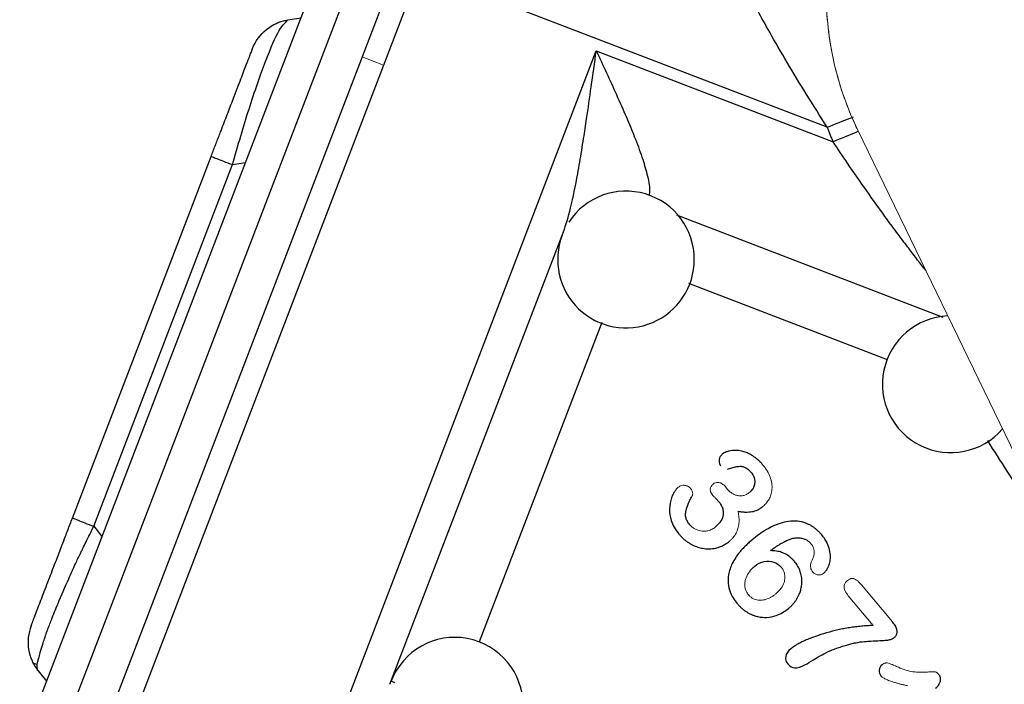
# Model space of a CAD drawing. Header units: inches. Extents: x 0.3 to 34.1, y 0.2 to 21.7.
# Tile 4 of 36: x 2.3 to 4.5, y 7.6 to 9. Entities that reach past the tile are written whole.
import ezdxf

# ---------------------------------------------------------------- set-up
doc = ezdxf.new("R2010")
doc.units = ezdxf.units.IN
doc.header["$MEASUREMENT"] = 0

msp = doc.modelspace()

# ---------------------------------------------------------------- linework, layer by layer
at = {"color": 7, "linetype": 'Continuous', "lineweight": 25}
for p, q in [((2.296, 7.4446), (2.9722, 9.2061)), ((2.3694, 7.4303), (3.0363, 9.1676)), ((3.174, 9.1564), (2.4907, 7.3762)), ((4.069, 8.8129), (3.174, 9.1564)), ((2.4472, 7.4026), (3.1127, 9.1361)), ((2.8813, 9.0441), (2.8848, 9.0483)), ((2.8848, 9.0483), (2.9133, 9.0528)), ((2.8964, 7.2473), (3.5618, 8.9807)), ((3.5618, 8.9807), (4.0819, 8.7811)), ((2.4118, 7.9555), (2.7163, 8.7489)), ((2.4585, 7.9376), (2.763, 8.731)), ((3.1087, 7.5909), (3.4896, 8.5833)), ((2.3367, 7.6203), (2.3548, 7.5979)), ((3.1198, 7.5944), (3.1113, 7.5977))]:
    msp.add_line(p, q, dxfattribs=at)
at = {"color": 144, "linetype": 'Continuous', "lineweight": 18}
for p, q in [((3.0478, 8.9672), (3.0945, 8.9493)), ((5.0415, 6.9386), (4.1359, 8.8065)), ((3.8503, 8.0186), (3.8461, 8.0236)), ((4.212, 7.728), (4.1438, 7.8093)), ((4.1151, 7.7853), (4.1699, 7.7199)), ((2.5885, 7.7707), (2.5121, 7.5715))]:
    msp.add_line(p, q, dxfattribs=at)
at = {"color": 8, "linetype": 'Continuous', "lineweight": 25}
for p, q in [((2.763, 8.731), (2.7915, 8.7355)), ((3.7383, 8.6205), (4.3229, 8.3961)), ((4.2009, 8.3026), (3.7651, 8.4699)), ((3.5739, 8.3843), (3.305, 7.6839)), ((2.4585, 7.9376), (2.4766, 7.9152))]:
    msp.add_line(p, q, dxfattribs=at)
at = {"color": 144, "linetype": 'Continuous', "lineweight": 18}
msp.add_arc((4.7587, 9.1085), 0.6921, 155.9786, 205.8638, dxfattribs=at)
at = {"color": 7, "linetype": 'Continuous', "lineweight": 25}
for centre, start, end in [((3.6271, 8.5228), 0, 146.7725), ((3.6271, 8.5228), 159.016, 0), ((4.3401, 8.2491), 92.5314, 319.1962), ((3.2513, 7.5439), 0, 159.016)]:
    msp.add_arc(centre, 0.15, start, end, dxfattribs=at)
at = {"color": 144, "linetype": 'Continuous', "lineweight": 18}
for points, knots in [([(4.1359, 8.8065), (4.1333, 8.8121), (4.1279, 8.8234), (4.1205, 8.8404), (4.1135, 8.8577), (4.107, 8.8751), (4.101, 8.8926), (4.0955, 8.9104), (4.0904, 8.9283), (4.081, 8.9649), (4.0707, 9.0212), (4.0653, 9.0973), (4.0682, 9.1736), (4.0777, 9.2362), (4.0892, 9.2851), (4.0997, 9.3208), (4.1119, 9.356), (4.1217, 9.3788), (4.1266, 9.3902)], [0, 0, 0, 0, 0.030957, 0.061849, 0.092697, 0.123524, 0.154352, 0.185204, 0.216102, 0.247068, 0.373518, 0.500011, 0.626461, 0.752954, 0.814797, 0.876466, 0.938141, 1, 1, 1, 1]), ([(3.9284, 7.9817), (3.9297, 7.9829), (3.9323, 7.9851), (3.9357, 7.9889), (3.9388, 7.993), (3.9414, 7.9972), (3.9436, 8.0017), (3.9462, 8.0087), (3.9481, 8.0189), (3.9474, 8.0322), (3.9439, 8.0459), (3.9373, 8.0595), (3.931, 8.0676), (3.9278, 8.0719)], [0, 0, 0, 0, 0.052011, 0.102624, 0.152261, 0.201369, 0.250411, 0.299852, 0.424438, 0.554881, 0.694892, 0.841574, 1, 1, 1, 1]), ([(3.7698, 8.0196), (3.7691, 8.0204), (3.7677, 8.0219), (3.7654, 8.0238), (3.763, 8.0253), (3.76, 8.0266), (3.7565, 8.0275), (3.7518, 8.0277), (3.7462, 8.0264), (3.7426, 8.0238), (3.7408, 8.0224)], [0, 0, 0, 0, 0.095073, 0.185845, 0.273791, 0.360531, 0.479428, 0.600918, 0.790525, 1, 1, 1, 1]), ([(3.8185, 8.0302), (3.8177, 8.0295), (3.8163, 8.0282), (3.8145, 8.0259), (3.8132, 8.0235), (3.8119, 8.0194), (3.8124, 8.0125), (3.8158, 8.0079), (3.8176, 8.0054)], [0, 0, 0, 0, 0.108587, 0.209565, 0.305452, 0.399178, 0.671481, 1, 1, 1, 1]), ([(3.8461, 8.0236), (3.8451, 8.0247), (3.8433, 8.0268), (3.8402, 8.0295), (3.8369, 8.0318), (3.8332, 8.0334), (3.8285, 8.0342), (3.8232, 8.0335), (3.8201, 8.0313), (3.8185, 8.0302)], [0, 0, 0, 0, 0.140474, 0.267029, 0.381348, 0.51453, 0.646153, 0.816443, 1, 1, 1, 1]), ([(3.7719, 8.0031), (3.7722, 8.0038), (3.7729, 8.0051), (3.7735, 8.0074), (3.7736, 8.0099), (3.7732, 8.0129), (3.7721, 8.0164), (3.7706, 8.0186), (3.7698, 8.0196)], [0, 0, 0, 0, 0.127999, 0.258671, 0.397163, 0.547824, 0.775967, 1, 1, 1, 1]), ([(3.8176, 8.0054), (3.8181, 8.0048), (3.8195, 8.0034), (3.8228, 8.0001), (3.8266, 7.9963), (3.8294, 7.9932), (3.8304, 7.9921)], [0, 0, 0, 0, 0.123446, 0.324395, 0.758468, 1, 1, 1, 1]), ([(3.8989, 8.0125), (3.8977, 8.0116), (3.8954, 8.0097), (3.8917, 8.0075), (3.8879, 8.0058), (3.8841, 8.0047), (3.8803, 8.0042), (3.8753, 8.0042), (3.8693, 8.0054), (3.8624, 8.0083), (3.8558, 8.0126), (3.8522, 8.0166), (3.8503, 8.0186)], [0, 0, 0, 0, 0.082954, 0.160902, 0.234881, 0.306104, 0.375926, 0.445786, 0.573676, 0.709185, 0.850289, 1, 1, 1, 1]), ([(3.8542, 7.9048), (3.8557, 7.9061), (3.8586, 7.9086), (3.8625, 7.913), (3.8658, 7.9175), (3.8687, 7.9224), (3.8711, 7.9275), (3.8729, 7.9329), (3.8742, 7.9385), (3.8751, 7.9444), (3.8754, 7.9506), (3.8752, 7.957), (3.8745, 7.9637), (3.8737, 7.9683), (3.8733, 7.9706)], [0, 0, 0, 0, 0.082011, 0.161745, 0.239934, 0.317357, 0.394816, 0.47311, 0.553015, 0.635259, 0.720514, 0.809379, 0.902386, 1, 1, 1, 1]), ([(3.8246, 7.9369), (3.8232, 7.9358), (3.8205, 7.9337), (3.8162, 7.9312), (3.8117, 7.9292), (3.807, 7.9278), (3.8021, 7.927), (3.7967, 7.9267), (3.7909, 7.9272), (3.7844, 7.9288), (3.778, 7.9316), (3.7719, 7.9357), (3.7686, 7.9392), (3.767, 7.941)], [0, 0, 0, 0, 0.080822, 0.158817, 0.235024, 0.310559, 0.386563, 0.464161, 0.562829, 0.660854, 0.774867, 0.886638, 1, 1, 1, 1]), ([(4.0327, 7.9001), (4.0335, 7.899), (4.0352, 7.8969), (4.0372, 7.8934), (4.0387, 7.8898), (4.0397, 7.8861), (4.0402, 7.8822), (4.0403, 7.877), (4.0393, 7.8704), (4.037, 7.8657), (4.0359, 7.8634)], [0, 0, 0, 0, 0.1046013, 0.2055211, 0.3042921, 0.4025477, 0.5019467, 0.6040923, 0.7988153, 1, 1, 1, 1]), ([(3.896, 7.7873), (3.8951, 7.7884), (3.8935, 7.7904), (3.8915, 7.7938), (3.89, 7.7972), (3.8888, 7.8008), (3.8881, 7.8046), (3.8877, 7.8099), (3.8883, 7.8168), (3.8912, 7.8269), (3.8977, 7.8388), (3.9053, 7.846), (3.9093, 7.8497)], [0, 0, 0, 0, 0.056056, 0.110403, 0.16372, 0.216722, 0.27014, 0.324686, 0.439206, 0.56057, 0.770344, 1, 1, 1, 1]), ([(3.9678, 7.8481), (3.9686, 7.8471), (3.9702, 7.8451), (3.9721, 7.8419), (3.9737, 7.8385), (3.9756, 7.8329), (3.9765, 7.8246), (3.9743, 7.813), (3.9679, 7.8004), (3.9603, 7.7934), (3.9563, 7.7896)], [0, 0, 0, 0, 0.057496, 0.113828, 0.169652, 0.225643, 0.378892, 0.537811, 0.754561, 1, 1, 1, 1]), ([(4.0359, 7.8634), (4.0353, 7.8623), (4.0342, 7.8603), (4.033, 7.857), (4.0323, 7.8537), (4.0322, 7.8503), (4.0326, 7.8463), (4.0339, 7.8417), (4.0361, 7.8387), (4.0371, 7.8372)], [0, 0, 0, 0, 0.128761, 0.251717, 0.371252, 0.489955, 0.610471, 0.804855, 1, 1, 1, 1]), ([(4.0371, 7.8372), (4.0379, 7.8364), (4.0395, 7.8347), (4.0423, 7.8329), (4.0453, 7.8316), (4.0486, 7.831), (4.0526, 7.8309), (4.0572, 7.8318), (4.0601, 7.8338), (4.0615, 7.8348)], [0, 0, 0, 0, 0.127864, 0.248987, 0.367852, 0.489195, 0.617475, 0.80815, 1, 1, 1, 1]), ([(4.1134, 7.8185), (4.1124, 7.8176), (4.1105, 7.8159), (4.1083, 7.8128), (4.1067, 7.8097), (4.1055, 7.8042), (4.1076, 7.795), (4.1124, 7.7888), (4.1151, 7.7853)], [0, 0, 0, 0, 0.107412, 0.204942, 0.295768, 0.383799, 0.646735, 1, 1, 1, 1]), ([(4.1438, 7.8093), (4.142, 7.8114), (4.1387, 7.8151), (4.1335, 7.8195), (4.1293, 7.8222), (4.1258, 7.8233), (4.1223, 7.8233), (4.1179, 7.8219), (4.115, 7.8197), (4.1134, 7.8185)], [0, 0, 0, 0, 0.221112, 0.405671, 0.557769, 0.630278, 0.703617, 0.836754, 1, 1, 1, 1]), ([(3.9563, 7.7896), (3.9545, 7.7882), (3.951, 7.7854), (3.9455, 7.7819), (3.94, 7.7791), (3.9344, 7.7771), (3.9288, 7.7758), (3.9232, 7.7753), (3.9173, 7.7756), (3.9114, 7.7767), (3.9056, 7.7791), (3.9003, 7.7826), (3.8974, 7.7857), (3.896, 7.7873)], [0, 0, 0, 0, 0.102415, 0.198747, 0.289917, 0.37701, 0.461269, 0.544064, 0.626837, 0.721162, 0.812397, 0.904157, 1, 1, 1, 1]), ([(4.2209, 7.6302), (4.2181, 7.6315), (4.213, 7.6338), (4.2062, 7.6364), (4.2017, 7.6377), (4.1986, 7.6379), (4.1959, 7.6375), (4.1927, 7.6363), (4.1905, 7.6346), (4.1893, 7.6337)], [0, 0, 0, 0, 0.279469, 0.490909, 0.635602, 0.696396, 0.760491, 0.872057, 1, 1, 1, 1]), ([(4.1867, 7.6094), (4.1873, 7.6088), (4.1885, 7.6074), (4.191, 7.6057), (4.1939, 7.6039), (4.1974, 7.6021), (4.2015, 7.6003), (4.2061, 7.5985), (4.2113, 7.5967), (4.2171, 7.5949), (4.2234, 7.5931), (4.2303, 7.5912), (4.2377, 7.5894), (4.2429, 7.5882), (4.2456, 7.5876)], [0, 0, 0, 0, 0.040004, 0.086786, 0.140971, 0.202958, 0.273016, 0.351327, 0.438025, 0.533206, 0.636944, 0.749293, 0.8703, 1, 1, 1, 1]), ([(4.3137, 7.6125), (4.3129, 7.6134), (4.3114, 7.6151), (4.3091, 7.617), (4.3066, 7.6184), (4.3029, 7.6186), (4.2993, 7.6185), (4.2955, 7.6182), (4.2912, 7.6179), (4.2821, 7.6172), (4.2691, 7.6171), (4.253, 7.6189), (4.2369, 7.6232), (4.2265, 7.6278), (4.2209, 7.6302)], [0, 0, 0, 0, 0.037283, 0.068339, 0.094079, 0.124255, 0.179763, 0.2055, 0.243664, 0.313546, 0.487382, 0.646794, 0.813398, 1, 1, 1, 1])]:
    msp.add_open_spline(points, degree=3, knots=knots, dxfattribs=at)
at = {"color": 8, "linetype": 'Continuous', "lineweight": 25}
for points, knots in [([(4.069, 8.8129), (4.0535, 8.8372), (4.0232, 8.8846), (3.9809, 8.9547), (3.9361, 9.0321), (3.8945, 9.1079), (3.872, 9.1502), (3.8631, 9.1671)], [0, 0, 0, 0, 0.195216, 0.379402, 0.55787, 0.823269, 1, 1, 1, 1]), ([(2.763, 8.731), (2.7752, 8.7728), (2.7997, 8.8572), (2.8367, 8.9629), (2.866, 9.0309), (2.8766, 9.04), (2.8813, 9.0441)], [0, 0, 0, 0, 0.259234, 0.523669, 0.788104, 1, 1, 1, 1]), ([(3.5618, 8.9807), (3.5693, 8.9646), (3.5842, 8.9326), (3.6065, 8.8838), (3.6272, 8.837), (3.6463, 8.7909), (3.6622, 8.7489), (3.6739, 8.7092), (3.6803, 8.6798), (3.6781, 8.667), (3.6775, 8.6634)], [0, 0, 0, 0, 0.140583, 0.280525, 0.428622, 0.555483, 0.696395, 0.818005, 0.948525, 1, 1, 1, 1]), ([(4.069, 8.8129), (4.0868, 8.82), (4.1075, 8.8283), (4.1241, 8.835), (4.1265, 8.8359)], [0, 0, 0, 0, 0.8569578, 1, 1, 1, 1]), ([(4.1373, 8.8038), (4.1355, 8.8031), (4.1196, 8.7966), (4.0997, 8.7884), (4.0819, 8.7811)], [0, 0, 0, 0, 0.10864, 1, 1, 1, 1]), ([(4.2852, 8.4987), (4.2838, 8.5004), (4.2764, 8.5099), (4.2623, 8.5283), (4.2422, 8.5546), (4.2198, 8.5844), (4.1907, 8.6239), (4.1547, 8.6742), (4.1167, 8.729), (4.0924, 8.7653), (4.0819, 8.7811)], [0, 0, 0, 0, 0.019321, 0.109739, 0.207422, 0.312381, 0.435826, 0.631753, 0.840859, 1, 1, 1, 1]), ([(4.5734, 7.9042), (4.5619, 7.9196), (4.54, 7.9487), (4.4873, 8.0211), (4.4497, 8.0805), (4.4213, 8.1254)], [0, 0, 0, 0, 0.213971, 0.407286, 1, 1, 1, 1])]:
    msp.add_open_spline(points, degree=3, knots=knots, dxfattribs=at)
at = {"color": 7, "linetype": 'Continuous', "lineweight": 25}
for points, knots in [([(2.8071, 8.9854), (2.8134, 9.0017), (2.824, 9.0163), (2.8511, 9.0382), (2.8676, 9.0456), (2.8848, 9.0483)], [0, 0, 0, 0, 0.5, 0.5, 1, 1, 1, 1]), ([(2.8827, 9.0471), (2.8792, 9.0466), (2.8723, 9.0458), (2.8642, 9.0426), (2.8603, 9.0411)], [0, 0, 0, 0, 0.520069, 1, 1, 1, 1]), ([(2.7163, 8.7489), (2.7178, 8.7527), (2.7207, 8.7604), (2.7251, 8.7718), (2.7295, 8.7831), (2.7337, 8.7943), (2.7389, 8.8077), (2.7449, 8.8234), (2.7539, 8.8468), (2.767, 8.8809), (2.782, 8.9199), (2.7939, 8.9509), (2.8, 8.9669), (2.8031, 8.9748), (2.8048, 8.9793), (2.806, 8.9825), (2.8067, 8.9842), (2.807, 8.9852), (2.8071, 8.9853), (2.8071, 8.9854)], [0, 0, 0, 0, 0.030725, 0.061188, 0.09144, 0.121531, 0.151513, 0.200921, 0.250755, 0.348893, 0.499986, 0.638539, 0.74926, 0.793753, 0.838333, 0.893266, 0.929231, 0.964784, 1, 1, 1, 1]), ([(3.4896, 8.5833), (3.4953, 8.5983), (3.5006, 8.6165), (3.511, 8.6592), (3.5162, 8.6845), (3.5241, 8.7277), (3.527, 8.7447), (3.5312, 8.7708), (3.5327, 8.7796), (3.5363, 8.8027), (3.5385, 8.8171), (3.5441, 8.8547), (3.5474, 8.8781), (3.5545, 8.928), (3.5582, 8.9544), (3.5618, 8.9807)], [0, 0, 0, 0, 0.189678, 0.189678, 0.406452, 0.406452, 0.541936, 0.541936, 0.609678, 0.609678, 0.718065, 0.718065, 0.891485, 0.891485, 1.083872, 1.083872, 1.083872, 1.083872]), ([(3.8384, 8.0955), (3.8376, 8.0947), (3.836, 8.0932), (3.834, 8.0907), (3.8325, 8.0878), (3.8315, 8.0845), (3.8312, 8.0802), (3.8318, 8.0751), (3.8339, 8.072), (3.8349, 8.0704)], [0, 0, 0, 0, 0.121652, 0.235949, 0.345694, 0.465963, 0.60076, 0.804823, 1, 1, 1, 1]), ([(3.9278, 8.0719), (3.9262, 8.0737), (3.9232, 8.0772), (3.9183, 8.082), (3.9132, 8.0864), (3.908, 8.0903), (3.9014, 8.0945), (3.8933, 8.0986), (3.8831, 8.1022), (3.872, 8.1042), (3.8618, 8.1041), (3.8536, 8.1028), (3.8476, 8.1009), (3.8425, 8.0986), (3.8398, 8.0965), (3.8384, 8.0955)], [0, 0, 0, 0, 0.069944, 0.137773, 0.203773, 0.268259, 0.331563, 0.435154, 0.534573, 0.651243, 0.76741, 0.833992, 0.898621, 0.950549, 1, 1, 1, 1]), ([(3.8501, 8.0632), (3.8532, 8.0641), (3.8581, 8.0655), (3.8653, 8.0675), (3.8715, 8.0687), (3.8772, 8.0693), (3.8816, 8.069), (3.8865, 8.0677), (3.8918, 8.0651), (3.8972, 8.0607), (3.9001, 8.0575), (3.9017, 8.0557)], [0, 0, 0, 0, 0.1713114, 0.2660745, 0.3976239, 0.5036843, 0.5670695, 0.6330242, 0.7680788, 0.8758506, 1, 1, 1, 1]), ([(3.9017, 8.0557), (3.9027, 8.0544), (3.9046, 8.052), (3.9069, 8.048), (3.9085, 8.0439), (3.9095, 8.0398), (3.9098, 8.0356), (3.9095, 8.0312), (3.9083, 8.0256), (3.9053, 8.0187), (3.9011, 8.0146), (3.8989, 8.0125)], [0, 0, 0, 0, 0.099929, 0.193953, 0.28367, 0.370912, 0.457671, 0.545969, 0.637728, 0.815992, 1, 1, 1, 1]), ([(3.7408, 8.0224), (3.74, 8.0218), (3.7385, 8.0204), (3.7364, 8.0178), (3.7335, 8.0137), (3.7302, 8.0078), (3.7249, 7.995), (3.7213, 7.9755), (3.7247, 7.9532), (3.7323, 7.9348), (3.7392, 7.9258), (3.7428, 7.9212)], [0, 0, 0, 0, 0.026824, 0.056598, 0.0896, 0.164217, 0.23968, 0.464171, 0.693349, 0.8418, 1, 1, 1, 1]), ([(3.767, 7.941), (3.766, 7.9422), (3.7642, 7.9445), (3.762, 7.9481), (3.7602, 7.9518), (3.7583, 7.9569), (3.7574, 7.9638), (3.7591, 7.9749), (3.7628, 7.9853), (3.7677, 7.9955), (3.7704, 8.0004), (3.7719, 8.0031)], [0, 0, 0, 0, 0.0671602, 0.130723, 0.1913335, 0.2497347, 0.3728368, 0.4969049, 0.7476968, 0.8628587, 1, 1, 1, 1]), ([(3.8304, 7.9921), (3.8315, 7.9908), (3.8335, 7.9882), (3.8361, 7.9841), (3.8381, 7.98), (3.8395, 7.9759), (3.8404, 7.9717), (3.8408, 7.9674), (3.8404, 7.9598), (3.8363, 7.9481), (3.8286, 7.9408), (3.8246, 7.9369)], [0, 0, 0, 0, 0.080778, 0.157004, 0.229464, 0.29907, 0.366848, 0.433912, 0.501407, 0.73341, 1, 1, 1, 1]), ([(3.8733, 7.9706), (3.8761, 7.9701), (3.8815, 7.9692), (3.8894, 7.9687), (3.8989, 7.9688), (3.9076, 7.9701), (3.9158, 7.9733), (3.922, 7.9767), (3.9262, 7.98), (3.9284, 7.9817)], [0, 0, 0, 0, 0.144935, 0.281087, 0.409349, 0.634712, 0.726513, 0.858464, 1, 1, 1, 1]), ([(2.321, 7.7191), (2.321, 7.7191), (2.3211, 7.7192), (2.3213, 7.7199), (2.3218, 7.721), (2.3224, 7.7226), (2.3233, 7.7251), (2.3248, 7.729), (2.3278, 7.7368), (2.3339, 7.7526), (2.3453, 7.7823), (2.3606, 7.8222), (2.3734, 7.8555), (2.3825, 7.8792), (2.3892, 7.8966), (2.3956, 7.9133), (2.4016, 7.929), (2.4067, 7.9423), (2.4101, 7.9511), (2.4118, 7.9555)], [0, 0, 0, 0, 0.030725, 0.061188, 0.09144, 0.121531, 0.151513, 0.200921, 0.250755, 0.348893, 0.499986, 0.638539, 0.74926, 0.793753, 0.838333, 0.893266, 0.929231, 0.964784, 1, 1, 1, 1]), ([(2.4118, 7.9555), (2.4118, 7.9555), (2.4162, 7.9539), (2.4325, 7.9476), (2.4444, 7.943), (2.4585, 7.9376)], [0, 0, 0, 0, 0.5, 0.5, 1, 1, 1, 1]), ([(2.3367, 7.6203), (2.3364, 7.6207), (2.3358, 7.6216), (2.3352, 7.6234), (2.3347, 7.6255), (2.3344, 7.6279), (2.3343, 7.6307), (2.3343, 7.6337), (2.3347, 7.6367), (2.3354, 7.6397), (2.3363, 7.6429), (2.3373, 7.6467), (2.3391, 7.6533), (2.3421, 7.6642), (2.3476, 7.6826), (2.3543, 7.7023), (2.3608, 7.7201), (2.3683, 7.7394), (2.3817, 7.7722), (2.3998, 7.8141), (2.4167, 7.8516), (2.4267, 7.8728), (2.4328, 7.8852), (2.4377, 7.8949), (2.444, 7.9079), (2.4513, 7.9229), (2.4563, 7.9331), (2.4585, 7.9376)], [0, 0, 0, 0, 0.026075, 0.052252, 0.078114, 0.103185, 0.126927, 0.154479, 0.174488, 0.188108, 0.207671, 0.227501, 0.247568, 0.305347, 0.374929, 0.462386, 0.499853, 0.532238, 0.624901, 0.752386, 0.824778, 0.873079, 0.889074, 0.904198, 0.935705, 0.971559, 1, 1, 1, 1]), ([(4.0568, 7.9187), (4.0553, 7.9204), (4.0523, 7.9239), (4.0475, 7.9285), (4.0425, 7.9328), (4.0374, 7.9365), (4.032, 7.9398), (4.0227, 7.9445), (4.0082, 7.9489), (3.9889, 7.9495), (3.9694, 7.9458), (3.9516, 7.939), (3.9347, 7.9302), (3.9189, 7.9198), (3.9087, 7.9116), (3.9035, 7.9074)], [0, 0, 0, 0, 0.03995, 0.078571, 0.116045, 0.152575, 0.188378, 0.223684, 0.333157, 0.446604, 0.554186, 0.673719, 0.774577, 0.883047, 1, 1, 1, 1]), ([(3.7428, 7.9212), (3.7443, 7.9194), (3.7474, 7.9159), (3.7523, 7.9111), (3.7574, 7.9067), (3.7628, 7.9027), (3.7683, 7.8992), (3.7755, 7.8954), (3.7845, 7.8918), (3.7965, 7.8888), (3.8098, 7.8877), (3.8232, 7.8893), (3.8349, 7.8929), (3.8452, 7.8979), (3.8512, 7.9024), (3.8542, 7.9048)], [0, 0, 0, 0, 0.0562746, 0.1111524, 0.1648818, 0.2177275, 0.2699674, 0.3218896, 0.4119961, 0.5001826, 0.6164722, 0.7296608, 0.8200437, 0.9093774, 1, 1, 1, 1]), ([(3.9442, 7.8841), (3.9479, 7.8868), (3.9548, 7.8919), (3.9652, 7.8986), (3.9747, 7.9041), (3.9835, 7.9081), (3.9915, 7.9109), (3.9967, 7.9117), (3.9991, 7.9121)], [0, 0, 0, 0, 0.220291, 0.417927, 0.593553, 0.74809, 0.882892, 1, 1, 1, 1]), ([(3.9991, 7.9121), (4.0007, 7.9122), (4.0038, 7.9124), (4.0084, 7.9121), (4.013, 7.9114), (4.018, 7.91), (4.0233, 7.9078), (4.0285, 7.9045), (4.0313, 7.9016), (4.0327, 7.9001)], [0, 0, 0, 0, 0.128069, 0.253412, 0.377322, 0.501135, 0.673675, 0.838053, 1, 1, 1, 1]), ([(4.0615, 7.8348), (4.0624, 7.8357), (4.0643, 7.8374), (4.0667, 7.8403), (4.0689, 7.8437), (4.072, 7.8495), (4.075, 7.8582), (4.0764, 7.8714), (4.0745, 7.8858), (4.0698, 7.8991), (4.0637, 7.9099), (4.0592, 7.9157), (4.0568, 7.9187)], [0, 0, 0, 0, 0.040316, 0.08177, 0.124888, 0.170137, 0.294644, 0.420184, 0.599393, 0.760741, 0.876592, 1, 1, 1, 1]), ([(3.9035, 7.9074), (3.9009, 7.9052), (3.8959, 7.9009), (3.8889, 7.8942), (3.8825, 7.8876), (3.8721, 7.8756), (3.8599, 7.8577), (3.8516, 7.8337), (3.8507, 7.812), (3.8549, 7.7947), (3.8621, 7.7799), (3.8682, 7.772), (3.8714, 7.7679)], [0, 0, 0, 0, 0.0624699, 0.122139, 0.1791236, 0.2335568, 0.4164203, 0.5781586, 0.6963308, 0.8146523, 0.9041902, 1, 1, 1, 1]), ([(3.997, 7.8603), (3.9957, 7.8619), (3.993, 7.8649), (3.9886, 7.869), (3.984, 7.8726), (3.9792, 7.8757), (3.9741, 7.8783), (3.9669, 7.8811), (3.9569, 7.8836), (3.9485, 7.8839), (3.9442, 7.8841)], [0, 0, 0, 0, 0.102797, 0.20233, 0.299336, 0.394609, 0.48899, 0.583341, 0.783011, 1, 1, 1, 1]), ([(3.9093, 7.8497), (3.9161, 7.8555), (3.9233, 7.8591), (3.9382, 7.862), (3.9452, 7.8615), (3.9582, 7.8569), (3.9636, 7.8532), (3.9678, 7.8481)], [-3, -3, -3, -3, -2, -2, -1, -1, 0, 0, 0, 0]), ([(3.9841, 7.7574), (3.9858, 7.7589), (3.9891, 7.7618), (3.9937, 7.7666), (3.9978, 7.7717), (4.0015, 7.777), (4.0048, 7.7826), (4.008, 7.7894), (4.0109, 7.7975), (4.013, 7.8076), (4.0137, 7.8187), (4.0123, 7.8302), (4.009, 7.8411), (4.004, 7.8513), (3.9994, 7.8573), (3.997, 7.8603)], [0, 0, 0, 0, 0.058042, 0.115049, 0.171354, 0.227303, 0.283248, 0.339541, 0.422388, 0.504202, 0.606845, 0.707895, 0.803388, 0.899869, 1, 1, 1, 1]), ([(3.8714, 7.7679), (3.873, 7.7661), (3.8761, 7.7625), (3.8812, 7.7576), (3.8865, 7.7533), (3.892, 7.7495), (3.8978, 7.7462), (3.9038, 7.7434), (3.91, 7.7411), (3.9208, 7.7382), (3.9368, 7.7368), (3.9554, 7.7407), (3.9715, 7.7478), (3.9798, 7.7541), (3.9841, 7.7574)], [0, 0, 0, 0, 0.057147, 0.112577, 0.166608, 0.219583, 0.271867, 0.323839, 0.375884, 0.428387, 0.588119, 0.751662, 0.873408, 1, 1, 1, 1]), ([(4.1699, 7.7199), (4.1656, 7.7198), (4.1569, 7.7194), (4.144, 7.7184), (4.1311, 7.717), (4.1182, 7.7152), (4.1054, 7.713), (4.0926, 7.7104), (4.0756, 7.7063), (4.0549, 7.7004), (4.0352, 7.6933), (4.0207, 7.6873), (4.0111, 7.6827), (4.0026, 7.6782), (3.9952, 7.6737), (3.9911, 7.6705), (3.9892, 7.669)], [0, 0, 0, 0, 0.068405, 0.136728, 0.205038, 0.2734, 0.341882, 0.410552, 0.479474, 0.616915, 0.749802, 0.810311, 0.864119, 0.917141, 0.962356, 1, 1, 1, 1]), ([(4.2148, 7.6926), (4.2158, 7.6935), (4.2177, 7.6952), (4.22, 7.6982), (4.2216, 7.7012), (4.2229, 7.7055), (4.2222, 7.7119), (4.2183, 7.7199), (4.2143, 7.7251), (4.212, 7.728)], [0, 0, 0, 0, 0.0994375, 0.1892435, 0.2718086, 0.3501885, 0.5169005, 0.7281544, 1, 1, 1, 1]), ([(4.077, 7.665), (4.0809, 7.6666), (4.0884, 7.6696), (4.0997, 7.6736), (4.1107, 7.6771), (4.1212, 7.6799), (4.1345, 7.6828), (4.1491, 7.685), (4.1668, 7.6859), (4.182, 7.6866), (4.1943, 7.6872), (4.2017, 7.6879), (4.2062, 7.6887), (4.2098, 7.6898), (4.2125, 7.691), (4.2141, 7.6921), (4.2148, 7.6926)], [0, 0, 0, 0, 0.088331, 0.172848, 0.253662, 0.330899, 0.404704, 0.540299, 0.643592, 0.780204, 0.86261, 0.903417, 0.936448, 0.960511, 0.981541, 1, 1, 1, 1]), ([(3.9892, 7.669), (3.9825, 7.6634), (3.9787, 7.6577), (3.9767, 7.6459), (3.9783, 7.6405), (3.9825, 7.6355)], [-2, -2, -2, -2, -1, -1, 0, 0, 0, 0]), ([(4.0211, 7.6342), (4.0254, 7.6365), (4.0313, 7.64), (4.0464, 7.6493), (4.0526, 7.6531), (4.0624, 7.6586), (4.0689, 7.6616), (4.077, 7.665)], [-3, -3, -3, -3, -2, -2, -1, -1, 0, 0, 0, 0]), ([(2.3233, 7.642), (2.3245, 7.6398), (2.3266, 7.6364), (2.3314, 7.6355), (2.3331, 7.6351)], [0, 0, 0, 0, 0.638789, 1, 1, 1, 1]), ([(3.9825, 7.6355), (3.9868, 7.6303), (3.9919, 7.6275), (4.0036, 7.6266), (4.0114, 7.629), (4.0211, 7.6342)], [-2, -2, -2, -2, -1, -1, 0, 0, 0, 0]), ([(4.1893, 7.6337), (4.1858, 7.6307), (4.1837, 7.6268), (4.1827, 7.6169), (4.1838, 7.6128), (4.1867, 7.6094)], [-2, -2, -2, -2, -1, -1, 0, 0, 0, 0]), ([(4.3069, 7.5825), (4.308, 7.5835), (4.3101, 7.5853), (4.3127, 7.5884), (4.3149, 7.5915), (4.3165, 7.5947), (4.3179, 7.5993), (4.3181, 7.6059), (4.3152, 7.6103), (4.3137, 7.6125)], [0, 0, 0, 0, 0.126384, 0.242949, 0.351213, 0.453067, 0.550777, 0.773171, 1, 1, 1, 1])]:
    msp.add_open_spline(points, degree=3, knots=knots, dxfattribs=at)
for points in [[(4.0819, 8.7811), (4.0776, 8.7917), (4.0733, 8.8023), (4.069, 8.8129)], [(2.7163, 8.7489), (2.7163, 8.7489), (2.7185, 8.7481), (2.7279, 8.7445), (2.7429, 8.7387), (2.756, 8.7337), (2.763, 8.731)], [(2.321, 7.7191), (2.3179, 7.7109), (2.3138, 7.6938), (2.3145, 7.6674), (2.322, 7.6421), (2.3312, 7.6271), (2.3367, 7.6203)]]:
    msp.add_open_spline(points, degree=3, dxfattribs=at)

doc.saveas('drawing.dxf')
